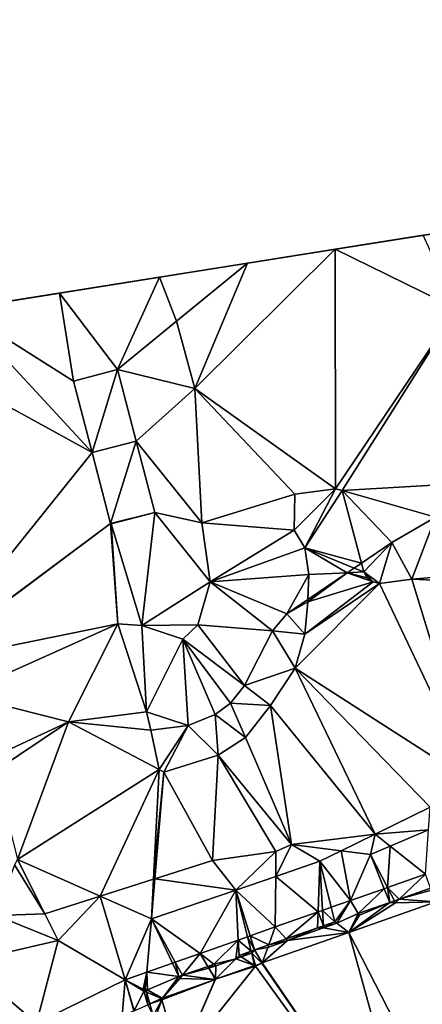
# Model space of a CAD drawing. Header units: inches. Extents: x 573063 to 573309, y 6670422 to 6670677.
# Tile 37 of 39: x 573209 to 573228, y 6670630 to 6670676. Entities that reach past the tile are written whole.
import ezdxf

# ---------------------------------------------------------------- set-up
doc = ezdxf.new("R2010")
doc.units = ezdxf.units.IN
doc.header["$MEASUREMENT"] = 0
doc.layers.add('Terreng_ortofoto', color=10, linetype='Continuous')

msp = doc.modelspace()

# ---------------------------------------------------------------- linework, layer by layer
at = {"layer": 'Terreng_ortofoto'}
for points in [[(573063.36, 6670640.044, 213.26), (573270.643, 6670672.982, 219), (573292.127, 6670676.396, 220.205)], [(573063.36, 6670640.044, 213.26), (573219.599, 6670664.87, 221.75), (573270.643, 6670672.982, 219)], [(573232.071, 6670666.852, 221), (573270.643, 6670672.982, 219), (573219.599, 6670664.87, 221.75)], [(573227.914, 6670666.191, 221.25), (573232.071, 6670666.852, 221), (573219.599, 6670664.87, 221.75)], [(573227.914, 6670666.191, 221.25), (573219.599, 6670664.87, 221.75), (573223.756, 6670665.53, 221.5)], [(573229.52, 6670662.71, 221), (573227.914, 6670666.191, 221.25), (573223.756, 6670665.53, 221.5)], [(573223.77, 6670654.2, 221.26), (573223.756, 6670665.53, 221.5), (573217.11, 6670658.95, 222)], [(573217.11, 6670658.95, 222), (573223.756, 6670665.53, 221.5), (573219.599, 6670664.87, 221.75)], [(573223.77, 6670654.2, 221.26), (573229.52, 6670662.71, 221), (573223.756, 6670665.53, 221.5)], [(573063.36, 6670640.044, 213.26), (573191.031, 6670660.33, 221.728), (573219.599, 6670664.87, 221.75)], [(573219.599, 6670664.87, 221.75), (573191.031, 6670660.33, 221.728), (573205.97, 6670662.704, 222)], [(573219.599, 6670664.87, 221.75), (573205.97, 6670662.704, 222), (573215.441, 6670664.209, 222)], [(573219.599, 6670664.87, 221.75), (573215.441, 6670664.209, 222), (573216.24, 6670662.13, 222)], [(573217.11, 6670658.95, 222), (573219.599, 6670664.87, 221.75), (573216.24, 6670662.13, 222)], [(573205.97, 6670662.704, 222), (573210.705, 6670663.456, 222), (573215.441, 6670664.209, 222)], [(573213.453, 6670659.834, 222.094), (573215.441, 6670664.209, 222), (573210.705, 6670663.456, 222)], [(573213.453, 6670659.834, 222.094), (573216.24, 6670662.13, 222), (573215.441, 6670664.209, 222)], [(573211.366, 6670659.293, 222.094), (573210.705, 6670663.456, 222), (573205.97, 6670662.704, 222)], [(573213.453, 6670659.834, 222.094), (573210.705, 6670663.456, 222), (573211.366, 6670659.293, 222.094)], [(573212.246, 6670655.914, 222.164), (573205.97, 6670662.704, 222), (573201.234, 6670661.951, 222)], [(573212.246, 6670655.914, 222.164), (573211.366, 6670659.293, 222.094), (573205.97, 6670662.704, 222)], [(573224.08, 6670654.11, 221.26), (573229.52, 6670662.71, 221), (573223.77, 6670654.2, 221.26)], [(573230.02, 6670654.46, 221), (573229.52, 6670662.71, 221), (573224.08, 6670654.11, 221.26)], [(573212.246, 6670655.914, 222.164), (573201.234, 6670661.951, 222), (573204.234, 6670645.938, 222.292)], [(573217.11, 6670658.95, 222), (573216.24, 6670662.13, 222), (573213.453, 6670659.834, 222.094)], [(573212.246, 6670655.914, 222.164), (573213.453, 6670659.834, 222.094), (573211.366, 6670659.293, 222.094)], [(573212.246, 6670655.914, 222.164), (573214.334, 6670656.456, 222.091), (573213.453, 6670659.834, 222.094)], [(573217.11, 6670658.95, 222), (573213.453, 6670659.834, 222.094), (573214.334, 6670656.456, 222.091)], [(573217.11, 6670658.95, 222), (573214.334, 6670656.456, 222.091), (573217.44, 6670652.59, 222)], [(573223.77, 6670654.2, 221.26), (573217.11, 6670658.95, 222), (573221.85, 6670653.943, 221.26)], [(573221.85, 6670653.943, 221.26), (573217.11, 6670658.95, 222), (573217.44, 6670652.59, 222)], [(573212.246, 6670655.914, 222.164), (573213.122, 6670652.555, 222.235), (573214.334, 6670656.456, 222.091)], [(573215.214, 6670653.078, 222.089), (573214.334, 6670656.456, 222.091), (573213.122, 6670652.555, 222.235)], [(573217.44, 6670652.59, 222), (573214.334, 6670656.456, 222.091), (573215.214, 6670653.078, 222.089)], [(573212.246, 6670655.914, 222.164), (573204.234, 6670645.938, 222.292), (573213.122, 6670652.555, 222.235)], [(573223.77, 6670654.2, 221.26), (573221.85, 6670653.943, 221.26), (573221.82, 6670652.233, 221.17)], [(573223.77, 6670654.2, 221.26), (573221.82, 6670652.233, 221.17), (573222.32, 6670651.4, 221.09)], [(573224.08, 6670654.11, 221.26), (573223.77, 6670654.2, 221.26), (573222.32, 6670651.4, 221.09)], [(573224.08, 6670654.11, 221.26), (573222.32, 6670651.4, 221.09), (573224.998, 6670650.679, 221)], [(573228.5, 6670652.86, 221), (573230.02, 6670654.46, 221), (573224.08, 6670654.11, 221.26)], [(573224.08, 6670654.11, 221.26), (573224.998, 6670650.679, 221), (573226.43, 6670651.65, 221)], [(573228.5, 6670652.86, 221), (573224.08, 6670654.11, 221.26), (573226.43, 6670651.65, 221)], [(573221.85, 6670653.943, 221.26), (573217.44, 6670652.59, 222), (573221.82, 6670652.233, 221.17)], [(573215.214, 6670653.078, 222.089), (573213.122, 6670652.555, 222.235), (573213.146, 6670652.54, 222.235)], [(573215.214, 6670653.078, 222.089), (573213.146, 6670652.54, 222.235), (573214.6, 6670647.72, 222)], [(573217.83, 6670649.79, 222), (573215.214, 6670653.078, 222.089), (573214.6, 6670647.72, 222)], [(573217.83, 6670649.79, 222), (573217.44, 6670652.59, 222), (573215.214, 6670653.078, 222.089)], [(573228.5, 6670652.86, 221), (573226.43, 6670651.65, 221), (573227.38, 6670649.927, 220.79)], [(573228.5, 6670652.86, 221), (573227.38, 6670649.927, 220.79), (573238.78, 6670650.86, 220)], [(573204.258, 6670645.924, 222.292), (573213.122, 6670652.555, 222.235), (573204.234, 6670645.938, 222.292)], [(573204.258, 6670645.924, 222.292), (573213.47, 6670647.81, 222), (573213.122, 6670652.555, 222.235)], [(573213.47, 6670647.81, 222), (573213.146, 6670652.54, 222.235), (573213.122, 6670652.555, 222.235)], [(573214.6, 6670647.72, 222), (573213.146, 6670652.54, 222.235), (573213.47, 6670647.81, 222)], [(573217.83, 6670649.79, 222), (573221.82, 6670652.233, 221.17), (573217.44, 6670652.59, 222)], [(573217.83, 6670649.79, 222), (573222.32, 6670651.4, 221.09), (573221.82, 6670652.233, 221.17)], [(573217.83, 6670649.79, 222), (573222.5, 6670650.14, 221), (573222.32, 6670651.4, 221.09)], [(573224.327, 6670650.224, 221), (573222.32, 6670651.4, 221.09), (573222.5, 6670650.14, 221)], [(573224.655, 6670650.446, 221), (573222.32, 6670651.4, 221.09), (573224.327, 6670650.224, 221)], [(573224.655, 6670650.446, 221), (573224.998, 6670650.679, 221), (573222.32, 6670651.4, 221.09)], [(573225.11, 6670650.26, 220.9), (573226.43, 6670651.65, 221), (573224.998, 6670650.679, 221)], [(573225.11, 6670650.26, 220.9), (573225.86, 6670649.71, 220.83), (573226.43, 6670651.65, 221)], [(573226.43, 6670651.65, 221), (573225.86, 6670649.71, 220.83), (573227.38, 6670649.927, 220.79)], [(573227.38, 6670649.927, 220.79), (573239.03, 6670649.39, 220), (573238.78, 6670650.86, 220)], [(573225.11, 6670650.26, 220.9), (573224.655, 6670650.446, 221), (573224.327, 6670650.224, 221)], [(573225.11, 6670650.26, 220.9), (573224.998, 6670650.679, 221), (573224.655, 6670650.446, 221)], [(573221.46, 6670648.28, 221), (573222.5, 6670650.14, 221), (573217.83, 6670649.79, 222)], [(573221.46, 6670648.28, 221), (573222.464, 6670648.961, 221), (573222.5, 6670650.14, 221)], [(573222.464, 6670648.961, 221), (573222.46, 6670648.84, 220.87), (573224.327, 6670650.224, 221)], [(573225.55, 6670649.79, 220.85), (573224.327, 6670650.224, 221), (573222.46, 6670648.84, 220.87)], [(573222.464, 6670648.961, 221), (573224.327, 6670650.224, 221), (573222.5, 6670650.14, 221)], [(573225.27, 6670649.99, 220.89), (573225.11, 6670650.26, 220.9), (573224.327, 6670650.224, 221)], [(573225.27, 6670649.99, 220.89), (573224.327, 6670650.224, 221), (573225.55, 6670649.79, 220.85)], [(573225.27, 6670649.99, 220.89), (573225.55, 6670649.79, 220.85), (573225.11, 6670650.26, 220.9)], [(573225.11, 6670650.26, 220.9), (573225.55, 6670649.79, 220.85), (573225.86, 6670649.71, 220.83)], [(573230.352, 6670640.251, 220.22), (573227.38, 6670649.927, 220.79), (573225.86, 6670649.71, 220.83)], [(573230.352, 6670640.251, 220.22), (573239.03, 6670649.39, 220), (573227.38, 6670649.927, 220.79)], [(573217.25, 6670647.76, 222), (573217.83, 6670649.79, 222), (573214.6, 6670647.72, 222)], [(573217.25, 6670647.76, 222), (573220.78, 6670647.47, 221), (573217.83, 6670649.79, 222)], [(573221.46, 6670648.28, 221), (573217.83, 6670649.79, 222), (573220.78, 6670647.47, 221)], [(573230.352, 6670640.251, 220.22), (573225.86, 6670649.71, 220.83), (573221.86, 6670645.71, 220.57)], [(573225.86, 6670649.71, 220.83), (573222.32, 6670647.31, 220.7), (573221.86, 6670645.71, 220.57)], [(573225.55, 6670649.79, 220.85), (573222.46, 6670648.84, 220.87), (573222.32, 6670647.31, 220.7)], [(573225.55, 6670649.79, 220.85), (573222.32, 6670647.31, 220.7), (573225.86, 6670649.71, 220.83)], [(573221.46, 6670648.28, 221), (573222.46, 6670648.84, 220.87), (573222.464, 6670648.961, 221)], [(573221.46, 6670648.28, 221), (573222.32, 6670647.31, 220.7), (573222.46, 6670648.84, 220.87)], [(573221.46, 6670648.28, 221), (573220.78, 6670647.47, 221), (573222.32, 6670647.31, 220.7)], [(573206, 6670644.46, 222), (573213.47, 6670647.81, 222), (573204.258, 6670645.924, 222.292)], [(573206, 6670644.46, 222), (573211.13, 6670643.17, 221), (573213.47, 6670647.81, 222)], [(573214.83, 6670643.64, 221), (573213.47, 6670647.81, 222), (573211.13, 6670643.17, 221)], [(573214.83, 6670643.64, 221), (573214.6, 6670647.72, 222), (573213.47, 6670647.81, 222)], [(573217.25, 6670647.76, 222), (573214.6, 6670647.72, 222), (573216.54, 6670647.08, 222)], [(573214.83, 6670643.64, 221), (573216.54, 6670647.08, 222), (573214.6, 6670647.72, 222)], [(573217.25, 6670647.76, 222), (573216.54, 6670647.08, 222), (573219.47, 6670644.89, 221)], [(573217.25, 6670647.76, 222), (573219.47, 6670644.89, 221), (573220.78, 6670647.47, 221)], [(573214.83, 6670643.64, 221), (573216.8, 6670643, 221), (573216.54, 6670647.08, 222)], [(573218.8, 6670644.05, 221), (573219.47, 6670644.89, 221), (573216.54, 6670647.08, 222)], [(573218.8, 6670644.05, 221), (573216.54, 6670647.08, 222), (573218.07, 6670643.51, 221)], [(573218.07, 6670643.51, 221), (573216.54, 6670647.08, 222), (573216.8, 6670643, 221)], [(573220.78, 6670647.47, 221), (573219.47, 6670644.89, 221), (573221.86, 6670645.71, 220.57)], [(573220.78, 6670647.47, 221), (573221.86, 6670645.71, 220.57), (573222.32, 6670647.31, 220.7)], [(573220.69, 6670643.94, 220.51), (573221.86, 6670645.71, 220.57), (573219.47, 6670644.89, 221)], [(573225.64, 6670637.85, 220.145), (573221.86, 6670645.71, 220.57), (573220.69, 6670643.94, 220.51)], [(573230.352, 6670640.251, 220.22), (573221.86, 6670645.71, 220.57), (573228.25, 6670639.13, 220.22)], [(573225.64, 6670637.85, 220.145), (573228.25, 6670639.13, 220.22), (573221.86, 6670645.71, 220.57)], [(573218.8, 6670644.05, 221), (573220.69, 6670643.94, 220.51), (573219.47, 6670644.89, 221)], [(573206, 6670644.46, 222), (573207.4, 6670641.425, 221), (573211.13, 6670643.17, 221)], [(573219.51, 6670642.43, 220.46), (573218.8, 6670644.05, 221), (573218.07, 6670643.51, 221)], [(573219.51, 6670642.43, 220.46), (573220.69, 6670643.94, 220.51), (573218.8, 6670644.05, 221)], [(573221.68, 6670637.37, 220), (573220.69, 6670643.94, 220.51), (573219.51, 6670642.43, 220.46)], [(573225.64, 6670637.85, 220.145), (573220.69, 6670643.94, 220.51), (573221.68, 6670637.37, 220)], [(573214.83, 6670643.64, 221), (573211.13, 6670643.17, 221), (573215.024, 6670642.77, 220.48)], [(573214.83, 6670643.64, 221), (573215.024, 6670642.77, 220.48), (573216.8, 6670643, 221)], [(573218.22, 6670641.59, 220.46), (573218.07, 6670643.51, 221), (573216.8, 6670643, 221)], [(573218.22, 6670641.59, 220.46), (573219.51, 6670642.43, 220.46), (573218.07, 6670643.51, 221)], [(573207.665, 6670640.851, 220.48), (573211.13, 6670643.17, 221), (573207.4, 6670641.425, 221)], [(573208.71, 6670636.65, 220.11), (573211.13, 6670643.17, 221), (573207.665, 6670640.851, 220.48)], [(573208.71, 6670636.65, 220.11), (573215.43, 6670640.91, 220.46), (573211.13, 6670643.17, 221)], [(573211.13, 6670643.17, 221), (573215.43, 6670640.91, 220.46), (573215.024, 6670642.77, 220.48)], [(573215.43, 6670640.91, 220.46), (573216.8, 6670643, 221), (573215.024, 6670642.77, 220.48)], [(573215.64, 6670640.78, 220.46), (573216.8, 6670643, 221), (573215.43, 6670640.91, 220.46)], [(573218.22, 6670641.59, 220.46), (573216.8, 6670643, 221), (573215.64, 6670640.78, 220.46)], [(573221.68, 6670637.37, 220), (573219.51, 6670642.43, 220.46), (573218.22, 6670641.59, 220.46)], [(573217.94, 6670636.6, 220), (573218.22, 6670641.59, 220.46), (573215.64, 6670640.78, 220.46)], [(573217.94, 6670636.6, 220), (573220.95, 6670637.03, 220), (573218.22, 6670641.59, 220.46)], [(573220.95, 6670637.03, 220), (573221.68, 6670637.37, 220), (573218.22, 6670641.59, 220.46)], [(573208.71, 6670636.65, 220.11), (573212.634, 6670634.914, 220), (573215.43, 6670640.91, 220.46)], [(573212.634, 6670634.914, 220), (573215.158, 6670635.716, 220), (573215.43, 6670640.91, 220.46)], [(573215.158, 6670635.716, 220), (573215.64, 6670640.78, 220.46), (573215.43, 6670640.91, 220.46)], [(573215.158, 6670635.716, 220), (573215.218, 6670635.735, 220), (573215.64, 6670640.78, 220.46)], [(573217.94, 6670636.6, 220), (573215.64, 6670640.78, 220.46), (573215.218, 6670635.735, 220)], [(573225.64, 6670637.85, 220.145), (573228.175, 6670638.064, 220), (573228.25, 6670639.13, 220.22)], [(573225.64, 6670637.85, 220.145), (573221.68, 6670637.37, 220), (573224.044, 6670637.067, 220)], [(573225.43, 6670636.89, 220), (573225.64, 6670637.85, 220.145), (573224.044, 6670637.067, 220)], [(573225.43, 6670636.89, 220), (573226.353, 6670637.285, 220), (573225.64, 6670637.85, 220.145)], [(573226.353, 6670637.285, 220), (573228.175, 6670638.064, 220), (573225.64, 6670637.85, 220.145)], [(573228.028, 6670635.958, 219.543), (573228.175, 6670638.064, 220), (573226.353, 6670637.285, 220)], [(573223.03, 6670636.57, 220.07), (573221.68, 6670637.37, 220), (573220.94, 6670635.854, 220.078)], [(573220.94, 6670635.854, 220.078), (573221.68, 6670637.37, 220), (573220.95, 6670637.03, 220)], [(573223.03, 6670636.57, 220.07), (573224.044, 6670637.067, 220), (573221.68, 6670637.37, 220)], [(573226.234, 6670635.327, 219.557), (573226.353, 6670637.285, 220), (573225.43, 6670636.89, 220)], [(573228.028, 6670635.958, 219.543), (573226.353, 6670637.285, 220), (573226.234, 6670635.327, 219.557)], [(573219.045, 6670635.205, 220.085), (573220.95, 6670637.03, 220), (573217.94, 6670636.6, 220)], [(573219.045, 6670635.205, 220.085), (573220.94, 6670635.854, 220.078), (573220.95, 6670637.03, 220)], [(573224.474, 6670634.709, 219.57), (573224.044, 6670637.067, 220), (573223.03, 6670636.57, 220.07)], [(573224.474, 6670634.709, 219.57), (573225.43, 6670636.89, 220), (573224.044, 6670637.067, 220)], [(573226.077, 6670635.272, 219.558), (573225.43, 6670636.89, 220), (573224.474, 6670634.709, 219.57)], [(573226.077, 6670635.272, 219.558), (573226.234, 6670635.327, 219.557), (573225.43, 6670636.89, 220)], [(573207.71, 6670634, 220), (573210.01, 6670634.08, 220), (573208.57, 6670636.4, 220.11)], [(573208.57, 6670636.4, 220.11), (573210.01, 6670634.08, 220), (573208.71, 6670636.65, 220.11)], [(573208.71, 6670636.65, 220.11), (573210.01, 6670634.08, 220), (573212.634, 6670634.914, 220)], [(573219.045, 6670635.205, 220.085), (573217.94, 6670636.6, 220), (573215.218, 6670635.735, 220)], [(573223.03, 6670636.57, 220.07), (573220.94, 6670635.854, 220.078), (573222.945, 6670634.171, 219.582)], [(573223.03, 6670636.57, 220.07), (573222.945, 6670634.171, 219.582), (573223.158, 6670634.246, 219.581)], [(573223.568, 6670634.39, 219.578), (573224.474, 6670634.709, 219.57), (573223.03, 6670636.57, 220.07)], [(573223.568, 6670634.39, 219.578), (573223.03, 6670636.57, 220.07), (573223.158, 6670634.246, 219.581)], [(573219.045, 6670635.205, 220.085), (573220.92, 6670633.459, 219.598), (573220.94, 6670635.854, 220.078)], [(573220.94, 6670635.854, 220.078), (573220.92, 6670633.459, 219.598), (573222.945, 6670634.171, 219.582)], [(573226.781, 6670634.778, 219.562), (573228.028, 6670635.958, 219.543), (573226.234, 6670635.327, 219.557)], [(573228.27, 6670635.301, 219.6), (573228.028, 6670635.958, 219.543), (573226.781, 6670634.778, 219.562)], [(573215.06, 6670633.84, 220.1), (573215.158, 6670635.716, 220), (573212.634, 6670634.914, 220)], [(573215.06, 6670633.84, 220.1), (573215.218, 6670635.735, 220), (573215.158, 6670635.716, 220)], [(573219.045, 6670635.205, 220.085), (573215.218, 6670635.735, 220), (573215.06, 6670633.84, 220.1)], [(573210.01, 6670634.08, 220), (573210.635, 6670632.815, 219.955), (573212.634, 6670634.914, 220)], [(573210.635, 6670632.815, 219.955), (573213.812, 6670630.961, 219.654), (573212.634, 6670634.914, 220)], [(573215.06, 6670633.84, 220.1), (573212.634, 6670634.914, 220), (573213.812, 6670630.961, 219.654)], [(573219.045, 6670635.205, 220.085), (573215.06, 6670633.84, 220.1), (573217.366, 6670632.21, 219.626)], [(573219.045, 6670635.205, 220.085), (573217.366, 6670632.21, 219.626), (573219.166, 6670632.843, 219.612)], [(573219.045, 6670635.205, 220.085), (573219.166, 6670632.843, 219.612), (573219.606, 6670632.997, 219.609)], [(573219.045, 6670635.205, 220.085), (573219.606, 6670632.997, 219.609), (573219.731, 6670633.041, 219.608)], [(573219.045, 6670635.205, 220.085), (573219.731, 6670633.041, 219.608), (573220.92, 6670633.459, 219.598)], [(573224.85, 6670634.099, 219.512), (573226.077, 6670635.272, 219.558), (573224.474, 6670634.709, 219.57)], [(573224.85, 6670634.099, 219.512), (573226.337, 6670634.621, 219.55), (573226.077, 6670635.272, 219.558)], [(573226.337, 6670634.621, 219.55), (573226.234, 6670635.327, 219.557), (573226.077, 6670635.272, 219.558)], [(573226.557, 6670634.699, 219.556), (573226.781, 6670634.778, 219.562), (573226.234, 6670635.327, 219.557)], [(573226.557, 6670634.699, 219.556), (573226.234, 6670635.327, 219.557), (573226.337, 6670634.621, 219.55)], [(573228.27, 6670635.301, 219.6), (573226.781, 6670634.778, 219.562), (573228.305, 6670635.207, 216.853)], [(573226.781, 6670634.778, 219.562), (573228.512, 6670634.644, 216.853), (573228.305, 6670635.207, 216.853)], [(573223.737, 6670633.707, 219.483), (573224.474, 6670634.709, 219.57), (573223.568, 6670634.39, 219.578)], [(573223.737, 6670633.707, 219.483), (573223.833, 6670633.635, 216.933), (573224.474, 6670634.709, 219.57)], [(573224.85, 6670634.099, 219.512), (573224.474, 6670634.709, 219.57), (573223.833, 6670633.635, 216.933)], [(573226.603, 6670634.609, 216.883), (573224.408, 6670633.201, 216.926), (573228.512, 6670634.644, 216.853)], [(573228.512, 6670634.644, 216.853), (573224.408, 6670633.201, 216.926), (573230.282, 6670621.731, 216.049)], [(573226.603, 6670634.609, 216.883), (573226.337, 6670634.621, 219.55), (573224.408, 6670633.201, 216.926)], [(573226.337, 6670634.621, 219.55), (573224.903, 6670634.011, 216.914), (573224.408, 6670633.201, 216.926)], [(573224.85, 6670634.099, 219.512), (573224.903, 6670634.011, 216.914), (573226.337, 6670634.621, 219.55)], [(573226.603, 6670634.609, 216.883), (573226.557, 6670634.699, 219.556), (573226.337, 6670634.621, 219.55)], [(573226.603, 6670634.609, 216.883), (573226.781, 6670634.778, 219.562), (573226.557, 6670634.699, 219.556)], [(573226.603, 6670634.609, 216.883), (573228.512, 6670634.644, 216.853), (573226.781, 6670634.778, 219.562)], [(573207.71, 6670634, 220), (573206.21, 6670631.79, 219.81), (573210.635, 6670632.815, 219.955)], [(573207.71, 6670634, 220), (573210.635, 6670632.815, 219.955), (573210.01, 6670634.08, 220)], [(573221.43, 6670632.897, 219.424), (573222.945, 6670634.171, 219.582), (573220.92, 6670633.459, 219.598)], [(573221.43, 6670632.897, 219.424), (573222.918, 6670633.42, 219.462), (573222.945, 6670634.171, 219.582)], [(573223.197, 6670633.518, 219.469), (573222.945, 6670634.171, 219.582), (573222.918, 6670633.42, 219.462)], [(573223.197, 6670633.518, 219.469), (573223.158, 6670634.246, 219.581), (573222.945, 6670634.171, 219.582)], [(573223.737, 6670633.707, 219.483), (573223.568, 6670634.39, 219.578), (573223.158, 6670634.246, 219.581)], [(573223.737, 6670633.707, 219.483), (573223.158, 6670634.246, 219.581), (573223.197, 6670633.518, 219.469)], [(573224.85, 6670634.099, 219.512), (573223.833, 6670633.635, 216.933), (573224.408, 6670633.201, 216.926)], [(573224.85, 6670634.099, 219.512), (573224.408, 6670633.201, 216.926), (573224.903, 6670634.011, 216.914)], [(573215.06, 6670633.84, 220.1), (573213.812, 6670630.961, 219.654), (573214.835, 6670631.32, 219.646)], [(573215.06, 6670633.84, 220.1), (573214.835, 6670631.32, 219.646), (573216.057, 6670631.75, 219.636)], [(573215.06, 6670633.84, 220.1), (573216.057, 6670631.75, 219.636), (573216.182, 6670631.794, 219.635)], [(573217.366, 6670632.21, 219.626), (573215.06, 6670633.84, 220.1), (573216.182, 6670631.794, 219.635)], [(573223.203, 6670633.414, 216.944), (573223.197, 6670633.518, 219.469), (573222.918, 6670633.42, 219.462)], [(573223.737, 6670633.707, 219.483), (573223.197, 6670633.518, 219.469), (573223.203, 6670633.414, 216.944)], [(573223.737, 6670633.707, 219.483), (573223.203, 6670633.414, 216.944), (573223.833, 6670633.635, 216.933)], [(573223.203, 6670633.414, 216.944), (573224.408, 6670633.201, 216.926), (573223.833, 6670633.635, 216.933)], [(573219.606, 6670632.997, 219.609), (573219.943, 6670632.374, 219.386), (573219.731, 6670633.041, 219.608)], [(573220.612, 6670632.609, 219.403), (573220.92, 6670633.459, 219.598), (573219.731, 6670633.041, 219.608)], [(573220.612, 6670632.609, 219.403), (573219.731, 6670633.041, 219.608), (573219.943, 6670632.374, 219.386)], [(573221.503, 6670632.816, 216.975), (573220.304, 6670631.759, 217), (573224.408, 6670633.201, 216.926)], [(573220.304, 6670631.759, 217), (573227.844, 6670620.73, 216.079), (573224.408, 6670633.201, 216.926)], [(573220.612, 6670632.609, 219.403), (573221.43, 6670632.897, 219.424), (573220.92, 6670633.459, 219.598)], [(573221.503, 6670632.816, 216.975), (573222.918, 6670633.42, 219.462), (573221.43, 6670632.897, 219.424)], [(573223.203, 6670633.414, 216.944), (573222.918, 6670633.42, 219.462), (573221.503, 6670632.816, 216.975)], [(573223.203, 6670633.414, 216.944), (573221.503, 6670632.816, 216.975), (573224.408, 6670633.201, 216.926)], [(573224.408, 6670633.201, 216.926), (573227.844, 6670620.73, 216.079), (573230.282, 6670621.731, 216.049)], [(573206.21, 6670631.79, 219.81), (573209.61, 6670628.91, 219), (573210.635, 6670632.815, 219.955)], [(573210.635, 6670632.815, 219.955), (573209.61, 6670628.91, 219), (573213.812, 6670630.961, 219.654)], [(573217.366, 6670632.21, 219.626), (573218.011, 6670631.695, 219.336), (573219.166, 6670632.843, 219.612)], [(573219.045, 6670631.952, 217), (573219.166, 6670632.843, 219.612), (573218.011, 6670631.695, 219.336)], [(573219.045, 6670631.952, 217), (573219.203, 6670632.114, 219.367), (573219.166, 6670632.843, 219.612)], [(573219.778, 6670632.316, 219.381), (573219.606, 6670632.997, 219.609), (573219.166, 6670632.843, 219.612)], [(573219.203, 6670632.114, 219.367), (573219.778, 6670632.316, 219.381), (573219.166, 6670632.843, 219.612)], [(573219.778, 6670632.316, 219.381), (573219.943, 6670632.374, 219.386), (573219.606, 6670632.997, 219.609)], [(573220.612, 6670632.609, 219.403), (573219.943, 6670632.374, 219.386), (573220.568, 6670632.487, 216.989)], [(573220.568, 6670632.487, 216.989), (573220.304, 6670631.759, 217), (573221.503, 6670632.816, 216.975)], [(573220.612, 6670632.609, 219.403), (573220.568, 6670632.487, 216.989), (573221.503, 6670632.816, 216.975)], [(573220.612, 6670632.609, 219.403), (573221.503, 6670632.816, 216.975), (573221.43, 6670632.897, 219.424)], [(573217.366, 6670632.21, 219.626), (573216.182, 6670631.794, 219.635), (573216.524, 6670631.172, 219.298)], [(573217.366, 6670632.21, 219.626), (573216.524, 6670631.172, 219.298), (573217.722, 6670631.593, 219.329)], [(573217.366, 6670632.21, 219.626), (573217.722, 6670631.593, 219.329), (573218.011, 6670631.695, 219.336)], [(573219.309, 6670632.045, 217), (573219.203, 6670632.114, 219.367), (573219.045, 6670631.952, 217)], [(573219.309, 6670632.045, 217), (573219.778, 6670632.316, 219.381), (573219.203, 6670632.114, 219.367)], [(573219.803, 6670632.219, 217), (573219.778, 6670632.316, 219.381), (573219.309, 6670632.045, 217)], [(573219.803, 6670632.219, 217), (573219.309, 6670632.045, 217), (573219.942, 6670631.631, 217)], [(573219.803, 6670632.219, 217), (573219.943, 6670632.374, 219.386), (573219.778, 6670632.316, 219.381)], [(573219.803, 6670632.219, 217), (573220.287, 6670631.75, 217), (573219.943, 6670632.374, 219.386)], [(573219.803, 6670632.219, 217), (573219.942, 6670631.631, 217), (573219.977, 6670631.644, 217)], [(573219.803, 6670632.219, 217), (573219.977, 6670631.644, 217), (573220.287, 6670631.75, 217)], [(573220.568, 6670632.487, 216.989), (573219.943, 6670632.374, 219.386), (573220.304, 6670631.759, 217)], [(573220.287, 6670631.75, 217), (573220.304, 6670631.759, 217), (573219.943, 6670632.374, 219.386)], [(573206.21, 6670631.79, 219.81), (573207.128, 6670627.747, 219), (573209.61, 6670628.91, 219)], [(573216.36, 6670631.114, 219.293), (573216.057, 6670631.75, 219.636), (573214.835, 6670631.32, 219.646)], [(573216.36, 6670631.114, 219.293), (573216.182, 6670631.794, 219.635), (573216.057, 6670631.75, 219.636)], [(573216.36, 6670631.114, 219.293), (573216.524, 6670631.172, 219.298), (573216.182, 6670631.794, 219.635)], [(573217.722, 6670631.593, 219.329), (573217.772, 6670631.505, 217), (573218.011, 6670631.695, 219.336)], [(573218.103, 6670631.621, 217), (573218.011, 6670631.695, 219.336), (573217.772, 6670631.505, 217)], [(573219.045, 6670631.952, 217), (573218.011, 6670631.695, 219.336), (573218.103, 6670631.621, 217)], [(573219.942, 6670631.631, 217), (573219.045, 6670631.952, 217), (573218.096, 6670630.982, 217)], [(573219.045, 6670631.952, 217), (573218.103, 6670631.621, 217), (573218.096, 6670630.982, 217)], [(573219.309, 6670632.045, 217), (573219.045, 6670631.952, 217), (573219.942, 6670631.631, 217)], [(573219.942, 6670631.631, 217), (573219.99, 6670631.6, 217), (573219.977, 6670631.644, 217)], [(573220.287, 6670631.75, 217), (573219.977, 6670631.644, 217), (573219.99, 6670631.6, 217)], [(573220.287, 6670631.75, 217), (573219.99, 6670631.6, 217), (573227.844, 6670620.73, 216.079)], [(573220.287, 6670631.75, 217), (573227.844, 6670620.73, 216.079), (573220.304, 6670631.759, 217)], [(573213.812, 6670630.961, 219.654), (573214.67, 6670630.52, 219.25), (573214.835, 6670631.32, 219.646)], [(573214.766, 6670630.548, 217.049), (573214.835, 6670631.32, 219.646), (573214.67, 6670630.52, 219.25)], [(573214.877, 6670630.487, 217.044), (573214.835, 6670631.32, 219.646), (573214.766, 6670630.548, 217.049)], [(573214.877, 6670630.487, 217.044), (573216.36, 6670631.114, 219.293), (573214.835, 6670631.32, 219.646)], [(573218.096, 6670630.982, 217), (573216.394, 6670627.111, 216.278), (573219.99, 6670631.6, 217)], [(573219.99, 6670631.6, 217), (573216.394, 6670627.111, 216.278), (573227.844, 6670620.73, 216.079)], [(573217.722, 6670631.593, 219.329), (573216.524, 6670631.172, 219.298), (573217.772, 6670631.505, 217)], [(573217.772, 6670631.505, 217), (573216.524, 6670631.172, 219.298), (573218.077, 6670630.976, 217)], [(573218.103, 6670631.621, 217), (573217.772, 6670631.505, 217), (573218.096, 6670630.982, 217)], [(573218.096, 6670630.982, 217), (573217.772, 6670631.505, 217), (573218.077, 6670630.976, 217)], [(573219.942, 6670631.631, 217), (573218.096, 6670630.982, 217), (573219.99, 6670631.6, 217)], [(573213.67, 6670629.25, 219), (573213.812, 6670630.961, 219.654), (573209.61, 6670628.91, 219)], [(573213.67, 6670629.25, 219), (573214.22, 6670629.491, 219), (573213.812, 6670630.961, 219.654)], [(573214.703, 6670630.426, 217.049), (573214.67, 6670630.52, 219.25), (573213.812, 6670630.961, 219.654)], [(573214.703, 6670630.426, 217.049), (573213.812, 6670630.961, 219.654), (573214.239, 6670629.499, 219)], [(573213.812, 6670630.961, 219.654), (573214.22, 6670629.491, 219), (573214.239, 6670629.499, 219)], [(573214.877, 6670630.487, 217.044), (573215.577, 6670630.097, 217), (573216.36, 6670631.114, 219.293)], [(573218.077, 6670630.976, 217), (573215.577, 6670630.097, 217), (573215.547, 6670630.013, 216.989)], [(573218.077, 6670630.976, 217), (573215.547, 6670630.013, 216.989), (573216.394, 6670627.111, 216.278)], [(573216.403, 6670631.023, 217), (573216.36, 6670631.114, 219.293), (573215.577, 6670630.097, 217)], [(573218.077, 6670630.976, 217), (573216.403, 6670631.023, 217), (573215.577, 6670630.097, 217)], [(573216.403, 6670631.023, 217), (573216.524, 6670631.172, 219.298), (573216.36, 6670631.114, 219.293)], [(573218.096, 6670630.982, 217), (573218.077, 6670630.976, 217), (573216.394, 6670627.111, 216.278)], [(573218.077, 6670630.976, 217), (573216.524, 6670631.172, 219.298), (573216.403, 6670631.023, 217)], [(573214.703, 6670630.426, 217.049), (573214.239, 6670629.499, 219), (573214.886, 6670629.78, 219.2)], [(573214.703, 6670630.426, 217.049), (573214.766, 6670630.548, 217.049), (573214.67, 6670630.52, 219.25)], [(573214.703, 6670630.426, 217.049), (573214.793, 6670630.457, 217.046), (573214.766, 6670630.548, 217.049)], [(573214.816, 6670630.376, 217.019), (573214.793, 6670630.457, 217.046), (573214.703, 6670630.426, 217.049)], [(573214.816, 6670630.376, 217.019), (573214.703, 6670630.426, 217.049), (573214.886, 6670629.78, 219.2)], [(573214.877, 6670630.487, 217.044), (573214.766, 6670630.548, 217.049), (573214.793, 6670630.457, 217.046)], [(573214.816, 6670630.376, 217.019), (573214.877, 6670630.487, 217.044), (573214.793, 6670630.457, 217.046)], [(573214.816, 6670630.376, 217.019), (573215.528, 6670630.08, 217.049), (573214.877, 6670630.487, 217.044)], [(573214.816, 6670630.376, 217.019), (573214.886, 6670629.78, 219.2), (573214.979, 6670629.82, 216.925)], [(573214.816, 6670630.376, 217.019), (573214.979, 6670629.82, 216.925), (573215.528, 6670630.08, 217.049)], [(573214.877, 6670630.487, 217.044), (573215.528, 6670630.08, 217.049), (573215.577, 6670630.097, 217)], [(573215.145, 6670629.248, 216.828), (573214.979, 6670629.82, 216.925), (573214.886, 6670629.78, 219.2)], [(573215.533, 6670630.06, 217), (573215.528, 6670630.08, 217.049), (573214.979, 6670629.82, 216.925)], [(573215.533, 6670630.06, 217), (573214.979, 6670629.82, 216.925), (573215.538, 6670630.043, 216.996)], [(573214.979, 6670629.82, 216.925), (573215.547, 6670630.013, 216.989), (573215.538, 6670630.043, 216.996)], [(573215.145, 6670629.248, 216.828), (573215.547, 6670630.013, 216.989), (573214.979, 6670629.82, 216.925)], [(573215.145, 6670629.248, 216.828), (573215.201, 6670629.058, 216.796), (573215.547, 6670630.013, 216.989)], [(573215.201, 6670629.058, 216.796), (573216.394, 6670627.111, 216.278), (573215.547, 6670630.013, 216.989)], [(573215.577, 6670630.097, 217), (573215.528, 6670630.08, 217.049), (573215.562, 6670630.084, 217)], [(573215.528, 6670630.08, 217.049), (573215.549, 6670630.073, 217), (573215.562, 6670630.084, 217)], [(573215.533, 6670630.06, 217), (573215.549, 6670630.073, 217), (573215.528, 6670630.08, 217.049)], [(573215.533, 6670630.06, 217), (573215.538, 6670630.043, 216.996), (573215.549, 6670630.073, 217)], [(573215.538, 6670630.043, 216.996), (573215.543, 6670630.029, 216.992), (573215.549, 6670630.073, 217)], [(573215.538, 6670630.043, 216.996), (573215.547, 6670630.013, 216.989), (573215.543, 6670630.029, 216.992)], [(573215.543, 6670630.029, 216.992), (573215.547, 6670630.013, 216.989), (573215.562, 6670630.084, 217)], [(573215.543, 6670630.029, 216.992), (573215.562, 6670630.084, 217), (573215.549, 6670630.073, 217)], [(573215.577, 6670630.097, 217), (573215.562, 6670630.084, 217), (573215.547, 6670630.013, 216.989)]]:
    msp.add_3dface(points, dxfattribs=at)

doc.saveas('drawing.dxf')
